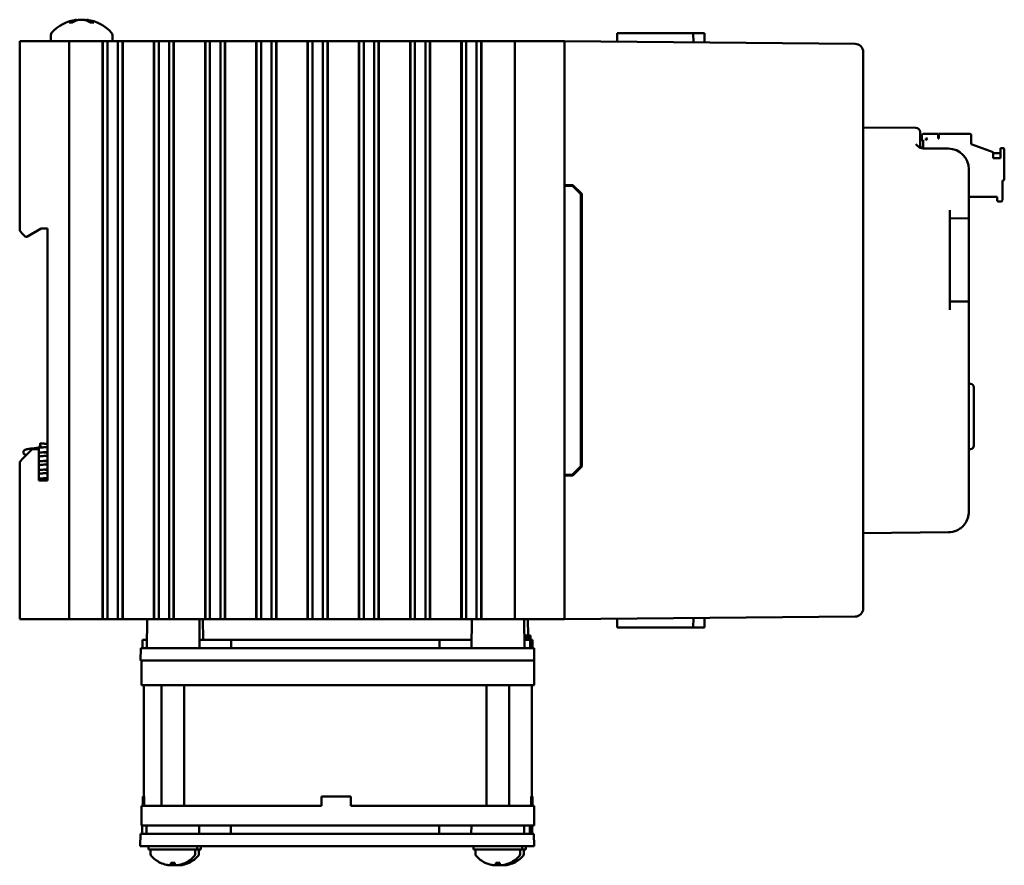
# Model space of a CAD drawing. Header units: inches. Extents: x 1.3 to 23.8, y 0.4 to 18.6.
# Tile 5 of 17: x 1.3 to 7.3, y 6.8 to 12. Entities that reach past the tile are written whole.
import ezdxf

# ---------------------------------------------------------------- set-up
doc = ezdxf.new("R2010")
doc.units = ezdxf.units.IN
doc.header["$LTSCALE"] = 0.8
doc.header["$MEASUREMENT"] = 0
doc.layers.add('Visible (ANSI)', color=7, linetype='Continuous', lineweight=50)

msp = doc.modelspace()

# ---------------------------------------------------------------- linework, layer by layer
at = {"layer": 'Visible (ANSI)'}
for p, q in [((1.6127, 11.952), (1.5946, 11.952)), ((1.637, 11.9681), (1.6374, 11.9632)), ((1.7006, 11.9681), (1.7001, 11.9625)), ((1.7408, 11.952), (1.7219, 11.952)), ((1.4823, 11.8752), (1.4823, 11.8372)), ((1.8553, 11.8752), (1.8553, 11.8372)), ((4.9146, 11.8872), (4.9142, 11.8344)), ((4.9146, 11.8872), (5.0141, 11.8872)), ((5.1629, 11.8872), (5.0141, 11.8872)), ((5.1629, 11.8872), (5.3749, 11.8872)), ((5.3749, 11.8872), (5.4431, 11.8872)), ((5.3749, 11.8872), (5.3754, 11.8303)), ((5.4431, 11.8872), (5.4436, 11.8297)), ((1.2938, 11.8372), (1.3138, 11.8372)), ((1.2938, 11.8372), (1.2938, 10.6882)), ((1.5738, 11.8372), (1.3138, 11.8372)), ((1.5738, 11.8372), (1.5938, 11.8372)), ((1.5938, 8.3372), (1.5938, 11.8372)), ((1.6138, 11.8372), (1.5938, 11.8372)), ((1.6138, 11.8372), (1.7915, 11.8372)), ((1.7956, 11.8372), (1.7915, 11.8372)), ((1.7968, 11.8372), (1.7956, 11.8372)), ((1.7956, 8.3372), (1.7956, 11.8372)), ((1.7979, 11.8372), (1.7968, 11.8372)), ((1.7968, 8.3372), (1.7968, 11.8372)), ((1.8132, 11.8372), (1.7979, 11.8372)), ((1.7979, 8.3372), (1.7979, 11.8372)), ((1.8132, 11.8372), (1.8253, 11.8372)), ((1.8253, 11.8372), (1.8421, 11.8372)), ((1.8253, 11.8372), (1.8253, 8.3372)), ((1.8421, 11.8372), (1.856, 11.8372)), ((1.8576, 11.8372), (1.856, 11.8372)), ((1.8576, 11.8372), (1.8715, 11.8372)), ((1.8715, 11.8372), (1.8883, 11.8372)), ((1.8883, 11.8372), (1.9004, 11.8372)), ((1.8883, 8.3372), (1.8883, 11.8372)), ((1.9157, 11.8372), (1.9004, 11.8372)), ((1.9169, 11.8372), (1.9157, 11.8372)), ((1.9157, 8.3372), (1.9157, 11.8372)), ((1.918, 11.8372), (1.9169, 11.8372)), ((1.9169, 8.3372), (1.9169, 11.8372)), ((1.9222, 11.8372), (1.918, 11.8372)), ((1.918, 8.3372), (1.918, 11.8372)), ((1.9222, 11.8372), (2.102, 11.8372)), ((2.1062, 11.8372), (2.102, 11.8372)), ((2.1073, 11.8372), (2.1062, 11.8372)), ((2.1062, 8.3372), (2.1062, 11.8372)), ((2.1085, 11.8372), (2.1073, 11.8372)), ((2.1073, 8.3372), (2.1073, 11.8372)), ((2.1238, 11.8372), (2.1085, 11.8372)), ((2.1085, 8.3372), (2.1085, 11.8372)), ((2.1238, 11.8372), (2.1359, 11.8372)), ((2.1359, 11.8372), (2.1527, 11.8372)), ((2.1359, 11.8372), (2.1359, 8.3372)), ((2.1527, 11.8372), (2.1666, 11.8372)), ((2.1682, 11.8372), (2.1666, 11.8372)), ((2.1682, 11.8372), (2.1821, 11.8372)), ((2.1821, 11.8372), (2.1989, 11.8372)), ((2.1989, 11.8372), (2.211, 11.8372)), ((2.1989, 8.3372), (2.1989, 11.8372)), ((2.2263, 11.8372), (2.211, 11.8372)), ((2.2274, 11.8372), (2.2263, 11.8372)), ((2.2263, 8.3372), (2.2263, 11.8372)), ((2.2286, 11.8372), (2.2274, 11.8372)), ((2.2274, 8.3372), (2.2274, 11.8372)), ((2.2327, 11.8372), (2.2286, 11.8372)), ((2.2286, 8.3372), (2.2286, 11.8372)), ((2.2327, 11.8372), (2.4126, 11.8372)), ((2.4167, 11.8372), (2.4126, 11.8372)), ((2.4179, 11.8372), (2.4167, 11.8372)), ((2.4167, 8.3372), (2.4167, 11.8372)), ((2.4191, 11.8372), (2.4179, 11.8372)), ((2.4179, 8.3372), (2.4179, 11.8372)), ((2.4343, 11.8372), (2.4191, 11.8372)), ((2.4191, 8.3372), (2.4191, 11.8372)), ((2.4343, 11.8372), (2.4464, 11.8372)), ((2.4464, 11.8372), (2.4633, 11.8372)), ((2.4464, 11.8372), (2.4464, 8.3372)), ((2.4633, 11.8372), (2.4771, 11.8372)), ((2.4787, 11.8372), (2.4771, 11.8372)), ((2.4787, 11.8372), (2.4926, 11.8372)), ((2.4926, 11.8372), (2.5095, 11.8372)), ((2.5095, 11.8372), (2.5215, 11.8372)), ((2.5095, 8.3372), (2.5095, 11.8372)), ((2.5368, 11.8372), (2.5215, 11.8372)), ((2.538, 11.8372), (2.5368, 11.8372)), ((2.5368, 8.3372), (2.5368, 11.8372)), ((2.5391, 11.8372), (2.538, 11.8372)), ((2.538, 8.3372), (2.538, 11.8372)), ((2.5433, 11.8372), (2.5391, 11.8372)), ((2.5391, 8.3372), (2.5391, 11.8372)), ((2.5433, 11.8372), (2.7231, 11.8372)), ((2.7273, 11.8372), (2.7231, 11.8372)), ((2.7285, 11.8372), (2.7273, 11.8372)), ((2.7273, 8.3372), (2.7273, 11.8372)), ((2.7296, 11.8372), (2.7285, 11.8372)), ((2.7285, 8.3372), (2.7285, 11.8372)), ((2.7449, 11.8372), (2.7296, 11.8372)), ((2.7296, 8.3372), (2.7296, 11.8372)), ((2.7449, 11.8372), (2.757, 11.8372)), ((2.757, 11.8372), (2.7738, 11.8372)), ((2.757, 11.8372), (2.757, 8.3372)), ((2.7738, 11.8372), (2.7877, 11.8372)), ((2.7893, 11.8372), (2.7877, 11.8372)), ((2.7893, 11.8372), (2.8032, 11.8372)), ((2.8032, 11.8372), (2.82, 11.8372)), ((2.82, 11.8372), (2.8321, 11.8372)), ((2.82, 8.3372), (2.82, 11.8372)), ((2.8474, 11.8372), (2.8321, 11.8372)), ((2.8485, 11.8372), (2.8474, 11.8372)), ((2.8474, 8.3372), (2.8474, 11.8372)), ((2.8497, 11.8372), (2.8485, 11.8372)), ((2.8485, 8.3372), (2.8485, 11.8372)), ((2.8538, 11.8372), (2.8497, 11.8372)), ((2.8497, 8.3372), (2.8497, 11.8372)), ((2.8538, 11.8372), (3.0337, 11.8372)), ((3.0379, 11.8372), (3.0337, 11.8372)), ((3.039, 11.8372), (3.0379, 11.8372)), ((3.0379, 8.3372), (3.0379, 11.8372)), ((3.0402, 11.8372), (3.039, 11.8372)), ((3.039, 8.3372), (3.039, 11.8372)), ((3.0555, 11.8372), (3.0402, 11.8372)), ((3.0402, 8.3372), (3.0402, 11.8372)), ((3.0555, 11.8372), (3.0675, 11.8372)), ((3.0675, 11.8372), (3.0844, 11.8372)), ((3.0675, 11.8372), (3.0675, 8.3372)), ((3.0844, 11.8372), (3.0982, 11.8372)), ((3.0999, 11.8372), (3.0982, 11.8372)), ((3.0999, 11.8372), (3.1137, 11.8372)), ((3.1137, 11.8372), (3.1306, 11.8372)), ((3.1306, 11.8372), (3.1426, 11.8372)), ((3.1306, 8.3372), (3.1306, 11.8372)), ((3.1579, 11.8372), (3.1426, 11.8372)), ((3.1591, 11.8372), (3.1579, 11.8372)), ((3.1579, 8.3372), (3.1579, 11.8372)), ((3.1602, 11.8372), (3.1591, 11.8372)), ((3.1591, 8.3372), (3.1591, 11.8372)), ((3.1644, 11.8372), (3.1602, 11.8372)), ((3.1602, 8.3372), (3.1602, 11.8372)), ((3.1644, 11.8372), (3.3443, 11.8372)), ((3.3484, 11.8372), (3.3443, 11.8372)), ((3.3496, 11.8372), (3.3484, 11.8372)), ((3.3484, 8.3372), (3.3484, 11.8372)), ((3.3507, 11.8372), (3.3496, 11.8372)), ((3.3496, 8.3372), (3.3496, 11.8372)), ((3.366, 11.8372), (3.3507, 11.8372)), ((3.3507, 8.3372), (3.3507, 11.8372)), ((3.366, 11.8372), (3.3781, 11.8372)), ((3.3781, 11.8372), (3.3949, 11.8372)), ((3.3781, 11.8372), (3.3781, 8.3372)), ((3.3949, 11.8372), (3.4088, 11.8372)), ((3.4104, 11.8372), (3.4088, 11.8372)), ((3.4104, 11.8372), (3.4243, 11.8372)), ((3.4243, 11.8372), (3.4411, 11.8372)), ((3.4411, 11.8372), (3.4532, 11.8372)), ((3.4411, 8.3372), (3.4411, 11.8372)), ((3.4685, 11.8372), (3.4532, 11.8372)), ((3.4696, 11.8372), (3.4685, 11.8372)), ((3.4685, 8.3372), (3.4685, 11.8372)), ((3.4708, 11.8372), (3.4696, 11.8372)), ((3.4696, 8.3372), (3.4696, 11.8372)), ((3.4749, 11.8372), (3.4708, 11.8372)), ((3.4708, 8.3372), (3.4708, 11.8372)), ((3.4749, 11.8372), (3.6548, 11.8372)), ((3.659, 11.8372), (3.6548, 11.8372)), ((3.6601, 11.8372), (3.659, 11.8372)), ((3.659, 8.3372), (3.659, 11.8372)), ((3.6613, 11.8372), (3.6601, 11.8372)), ((3.6601, 8.3372), (3.6601, 11.8372)), ((3.6766, 11.8372), (3.6613, 11.8372)), ((3.6613, 8.3372), (3.6613, 11.8372)), ((3.6766, 11.8372), (3.6886, 11.8372)), ((3.6886, 11.8372), (3.7055, 11.8372)), ((3.6886, 11.8372), (3.6886, 8.3372)), ((3.7055, 11.8372), (3.7193, 11.8372)), ((3.721, 11.8372), (3.7193, 11.8372)), ((3.721, 11.8372), (3.7348, 11.8372)), ((3.7348, 11.8372), (3.7517, 11.8372)), ((3.7517, 11.8372), (3.7637, 11.8372)), ((3.7517, 8.3372), (3.7517, 11.8372)), ((3.779, 11.8372), (3.7637, 11.8372)), ((3.7802, 11.8372), (3.779, 11.8372)), ((3.779, 8.3372), (3.779, 11.8372)), ((3.7813, 11.8372), (3.7802, 11.8372)), ((3.7802, 8.3372), (3.7802, 11.8372)), ((3.7855, 11.8372), (3.7813, 11.8372)), ((3.7813, 8.3372), (3.7813, 11.8372)), ((3.7855, 11.8372), (3.9654, 11.8372)), ((3.9695, 11.8372), (3.9654, 11.8372)), ((3.9707, 11.8372), (3.9695, 11.8372)), ((3.9695, 8.3372), (3.9695, 11.8372)), ((3.9718, 11.8372), (3.9707, 11.8372)), ((3.9707, 8.3372), (3.9707, 11.8372)), ((3.9871, 11.8372), (3.9718, 11.8372)), ((3.9718, 8.3372), (3.9718, 11.8372)), ((3.9871, 11.8372), (3.9992, 11.8372)), ((3.9992, 11.8372), (4.016, 11.8372)), ((3.9992, 11.8372), (3.9992, 8.3372)), ((4.016, 11.8372), (4.0299, 11.8372)), ((4.0315, 11.8372), (4.0299, 11.8372)), ((4.0315, 11.8372), (4.0454, 11.8372)), ((4.0454, 11.8372), (4.0622, 11.8372)), ((4.0622, 8.3372), (4.0622, 11.8372)), ((4.0622, 11.8372), (4.0743, 11.8372)), ((4.0896, 11.8372), (4.0743, 11.8372)), ((4.0907, 11.8372), (4.0896, 11.8372)), ((4.0896, 8.3372), (4.0896, 11.8372)), ((4.0919, 11.8372), (4.0907, 11.8372)), ((4.0907, 8.3372), (4.0907, 11.8372)), ((4.0961, 11.8372), (4.0919, 11.8372)), ((4.0919, 8.3372), (4.0919, 11.8372)), ((4.0961, 11.8372), (4.2188, 11.8372)), ((4.2938, 11.8372), (4.2188, 11.8372)), ((4.2938, 11.8372), (4.3138, 11.8372)), ((4.2938, 11.8372), (4.2938, 8.3372)), ((4.5738, 11.8372), (4.3138, 11.8372)), ((4.5738, 11.8372), (4.5938, 11.8372)), ((6.3552, 11.8218), (4.5938, 11.8372)), ((4.5938, 8.3372), (4.5938, 11.8372)), ((6.4048, 11.7718), (6.4048, 11.7714)), ((6.4048, 8.403), (6.4048, 11.7714)), ((6.724, 11.3129), (6.4048, 11.3157)), ((6.7488, 11.2879), (6.7488, 11.2629)), ((6.858, 11.2769), (6.7714, 11.2769)), ((6.858, 11.2493), (6.858, 11.2769)), ((7.0509, 11.2769), (6.862, 11.2769)), ((6.862, 11.2769), (6.862, 11.2493)), ((6.7488, 11.2135), (6.7488, 11.2629)), ((6.7488, 11.2375), (6.7675, 11.2375)), ((6.7596, 11.2651), (6.7596, 11.2375)), ((6.7675, 11.1893), (6.7675, 11.2375)), ((6.7832, 11.2493), (6.795, 11.2493)), ((6.7832, 11.2375), (6.795, 11.2493)), ((6.7832, 11.2375), (6.7832, 11.2493)), ((6.862, 11.2493), (6.858, 11.2493)), ((7.0588, 11.2139), (7.0588, 11.269)), ((6.9209, 11.1872), (6.7671, 11.1886)), ((7.0588, 11.2139), (7.1927, 11.1652)), ((7.1927, 11.1288), (7.1927, 11.1652)), ((7.236, 11.1588), (7.1927, 11.1588)), ((7.2517, 11.1903), (7.236, 11.1903)), ((7.236, 11.1903), (7.236, 11.1288)), ((7.2596, 11.0013), (7.2596, 11.1824)), ((7.236, 11.1288), (7.1927, 11.1288)), ((7.0448, 10.8152), (7.0448, 11.0622)), ((7.2478, 10.8753), (7.2478, 10.9934)), ((7.2478, 10.9934), (7.2517, 10.9934)), ((4.5938, 10.9672), (4.6459, 10.9667)), ((4.5938, 10.9622), (4.6438, 10.9617)), ((4.6438, 10.9617), (4.6938, 10.9113)), ((4.6459, 10.9667), (4.6988, 10.9133)), ((4.6938, 9.263), (4.6938, 10.9113)), ((4.6988, 10.9133), (4.6988, 9.261)), ((7.0448, 10.895), (7.2163, 10.895)), ((7.2163, 10.895), (7.2163, 10.8753)), ((7.2242, 10.8674), (7.2399, 10.8674)), ((6.9288, 10.2112), (6.9288, 10.8142)), ((7.0448, 10.8152), (7.0448, 10.7652)), ((6.9288, 10.7642), (7.0448, 10.7652)), ((7.0448, 10.7152), (7.0448, 10.7652)), ((1.3138, 10.6682), (1.2938, 10.6882)), ((1.3372, 10.6532), (1.4238, 10.7032)), ((1.4238, 10.7032), (1.4618, 10.7032)), ((1.4618, 10.7032), (1.4618, 9.1762)), ((7.0448, 10.7152), (7.0448, 10.3102)), ((1.3138, 10.6682), (1.3288, 10.6532)), ((1.3288, 10.6532), (1.3372, 10.6532)), ((7.0448, 10.2602), (7.0448, 10.3102)), ((7.0448, 10.2602), (6.9288, 10.2612)), ((7.0448, 10.2602), (7.0448, 10.2102)), ((7.0448, 8.9882), (7.0448, 10.2102)), ((7.0555, 9.7627), (7.0448, 9.7631)), ((7.0748, 9.7427), (7.0748, 9.3876)), ((1.4138, 9.3872), (1.4238, 9.3872)), ((1.4138, 9.3872), (1.4138, 9.3772)), ((1.4138, 9.3772), (1.4238, 9.3772)), ((1.4188, 9.3872), (1.4188, 9.4022)), ((1.4188, 9.3759), (1.4188, 9.3772)), ((1.4238, 9.3872), (1.4238, 9.3772)), ((7.0555, 9.3676), (7.0448, 9.3672)), ((1.2938, 9.2902), (1.3138, 9.3102)), ((1.3698, 9.3662), (1.3138, 9.3102)), ((1.4098, 9.3662), (1.3698, 9.3662)), ((1.4098, 9.1762), (1.4098, 9.3662)), ((1.2938, 9.2902), (1.2938, 8.3372)), ((4.6938, 9.263), (4.6438, 9.2126)), ((4.6988, 9.261), (4.6459, 9.2076)), ((4.5938, 9.2122), (4.6438, 9.2126)), ((4.6459, 9.2076), (4.5938, 9.2072)), ((1.4618, 9.1762), (1.4098, 9.1762)), ((6.4048, 8.8587), (6.9209, 8.8632)), ((4.5938, 8.3372), (6.3552, 8.3525)), ((6.4048, 8.403), (6.4048, 8.4025)), ((1.3138, 8.3372), (1.2938, 8.3372)), ((1.5738, 8.3372), (1.3138, 8.3372)), ((1.5938, 8.3372), (1.5738, 8.3372)), ((1.5938, 8.3372), (1.6138, 8.3372)), ((1.7915, 8.3372), (1.6138, 8.3372)), ((1.7915, 8.3372), (1.7956, 8.3372)), ((1.7968, 8.3372), (1.7956, 8.3372)), ((1.7979, 8.3372), (1.7968, 8.3372)), ((1.8132, 8.3372), (1.7979, 8.3372)), ((1.8253, 8.3372), (1.8132, 8.3372)), ((1.8421, 8.3372), (1.8253, 8.3372)), ((1.856, 8.3372), (1.8421, 8.3372)), ((1.856, 8.3372), (1.8576, 8.3372)), ((1.8715, 8.3372), (1.8576, 8.3372)), ((1.8883, 8.3372), (1.8715, 8.3372)), ((1.9004, 8.3372), (1.8883, 8.3372)), ((1.9157, 8.3372), (1.9004, 8.3372)), ((1.9169, 8.3372), (1.9157, 8.3372)), ((1.918, 8.3372), (1.9169, 8.3372)), ((1.918, 8.3372), (1.9222, 8.3372)), ((2.102, 8.3372), (1.9222, 8.3372)), ((2.0653, 8.3372), (2.0638, 8.1622)), ((2.102, 8.3372), (2.1062, 8.3372)), ((2.1073, 8.3372), (2.1062, 8.3372)), ((2.1085, 8.3372), (2.1073, 8.3372)), ((2.1238, 8.3372), (2.1085, 8.3372)), ((2.1359, 8.3372), (2.1238, 8.3372)), ((2.1527, 8.3372), (2.1359, 8.3372)), ((2.1666, 8.3372), (2.1527, 8.3372)), ((2.1666, 8.3372), (2.1682, 8.3372)), ((2.1821, 8.3372), (2.1682, 8.3372)), ((2.1989, 8.3372), (2.1821, 8.3372)), ((2.211, 8.3372), (2.1989, 8.3372)), ((2.2263, 8.3372), (2.211, 8.3372)), ((2.2274, 8.3372), (2.2263, 8.3372)), ((2.2286, 8.3372), (2.2274, 8.3372)), ((2.2286, 8.3372), (2.2327, 8.3372)), ((2.4126, 8.3372), (2.2327, 8.3372)), ((2.3825, 8.3372), (2.3841, 8.1622)), ((2.4044, 8.3372), (2.4055, 8.2122)), ((2.4126, 8.3372), (2.4167, 8.3372)), ((2.4179, 8.3372), (2.4167, 8.3372)), ((2.4191, 8.3372), (2.4179, 8.3372)), ((2.4343, 8.3372), (2.4191, 8.3372)), ((2.4464, 8.3372), (2.4343, 8.3372)), ((2.4633, 8.3372), (2.4464, 8.3372)), ((2.4771, 8.3372), (2.4633, 8.3372)), ((2.4771, 8.3372), (2.4787, 8.3372)), ((2.4926, 8.3372), (2.4787, 8.3372)), ((2.5095, 8.3372), (2.4926, 8.3372)), ((2.5215, 8.3372), (2.5095, 8.3372)), ((2.5368, 8.3372), (2.5215, 8.3372)), ((2.538, 8.3372), (2.5368, 8.3372)), ((2.5391, 8.3372), (2.538, 8.3372)), ((2.5391, 8.3372), (2.5433, 8.3372)), ((2.7231, 8.3372), (2.5433, 8.3372)), ((2.7231, 8.3372), (2.7273, 8.3372)), ((2.7285, 8.3372), (2.7273, 8.3372)), ((2.7296, 8.3372), (2.7285, 8.3372)), ((2.7449, 8.3372), (2.7296, 8.3372)), ((2.757, 8.3372), (2.7449, 8.3372)), ((2.7738, 8.3372), (2.757, 8.3372)), ((2.7877, 8.3372), (2.7738, 8.3372)), ((2.7877, 8.3372), (2.7893, 8.3372)), ((2.8032, 8.3372), (2.7893, 8.3372)), ((2.82, 8.3372), (2.8032, 8.3372)), ((2.8321, 8.3372), (2.82, 8.3372)), ((2.8474, 8.3372), (2.8321, 8.3372)), ((2.8485, 8.3372), (2.8474, 8.3372)), ((2.8497, 8.3372), (2.8485, 8.3372)), ((2.8497, 8.3372), (2.8538, 8.3372)), ((3.0337, 8.3372), (2.8538, 8.3372)), ((3.0337, 8.3372), (3.0379, 8.3372)), ((3.039, 8.3372), (3.0379, 8.3372)), ((3.0402, 8.3372), (3.039, 8.3372)), ((3.0555, 8.3372), (3.0402, 8.3372)), ((3.0675, 8.3372), (3.0555, 8.3372)), ((3.0844, 8.3372), (3.0675, 8.3372)), ((3.0982, 8.3372), (3.0844, 8.3372)), ((3.0982, 8.3372), (3.0999, 8.3372)), ((3.1137, 8.3372), (3.0999, 8.3372)), ((3.1306, 8.3372), (3.1137, 8.3372)), ((3.1426, 8.3372), (3.1306, 8.3372)), ((3.1579, 8.3372), (3.1426, 8.3372)), ((3.1591, 8.3372), (3.1579, 8.3372)), ((3.1602, 8.3372), (3.1591, 8.3372)), ((3.1602, 8.3372), (3.1644, 8.3372)), ((3.3443, 8.3372), (3.1644, 8.3372)), ((3.3443, 8.3372), (3.3484, 8.3372)), ((3.3496, 8.3372), (3.3484, 8.3372)), ((3.3507, 8.3372), (3.3496, 8.3372)), ((3.366, 8.3372), (3.3507, 8.3372)), ((3.3781, 8.3372), (3.366, 8.3372)), ((3.3949, 8.3372), (3.3781, 8.3372)), ((3.4088, 8.3372), (3.3949, 8.3372)), ((3.4088, 8.3372), (3.4104, 8.3372)), ((3.4243, 8.3372), (3.4104, 8.3372)), ((3.4411, 8.3372), (3.4243, 8.3372)), ((3.4532, 8.3372), (3.4411, 8.3372)), ((3.4685, 8.3372), (3.4532, 8.3372)), ((3.4696, 8.3372), (3.4685, 8.3372)), ((3.4708, 8.3372), (3.4696, 8.3372)), ((3.4708, 8.3372), (3.4749, 8.3372)), ((3.6548, 8.3372), (3.4749, 8.3372)), ((3.6548, 8.3372), (3.659, 8.3372)), ((3.6601, 8.3372), (3.659, 8.3372)), ((3.6613, 8.3372), (3.6601, 8.3372)), ((3.6766, 8.3372), (3.6613, 8.3372)), ((3.6886, 8.3372), (3.6766, 8.3372)), ((3.7055, 8.3372), (3.6886, 8.3372)), ((3.7193, 8.3372), (3.7055, 8.3372)), ((3.7193, 8.3372), (3.721, 8.3372)), ((3.7348, 8.3372), (3.721, 8.3372)), ((3.7517, 8.3372), (3.7348, 8.3372)), ((3.7637, 8.3372), (3.7517, 8.3372)), ((3.779, 8.3372), (3.7637, 8.3372)), ((3.7802, 8.3372), (3.779, 8.3372)), ((3.7813, 8.3372), (3.7802, 8.3372)), ((3.7813, 8.3372), (3.7855, 8.3372)), ((3.9654, 8.3372), (3.7855, 8.3372)), ((3.9654, 8.3372), (3.9695, 8.3372)), ((3.9707, 8.3372), (3.9695, 8.3372)), ((3.9718, 8.3372), (3.9707, 8.3372)), ((3.9871, 8.3372), (3.9718, 8.3372)), ((3.9992, 8.3372), (3.9871, 8.3372)), ((4.016, 8.3372), (3.9992, 8.3372)), ((4.0299, 8.3372), (4.016, 8.3372)), ((4.0299, 8.3372), (4.0315, 8.3372)), ((4.0454, 8.3372), (4.0315, 8.3372)), ((4.0337, 8.3372), (4.0321, 8.1622)), ((4.0622, 8.3372), (4.0454, 8.3372)), ((4.0743, 8.3372), (4.0622, 8.3372)), ((4.0896, 8.3372), (4.0743, 8.3372)), ((4.0907, 8.3372), (4.0896, 8.3372)), ((4.0919, 8.3372), (4.0907, 8.3372)), ((4.0919, 8.3372), (4.0961, 8.3372)), ((4.1671, 8.3372), (4.0961, 8.3372)), ((4.1671, 8.3372), (4.2175, 8.3372)), ((4.2188, 8.3372), (4.2175, 8.3372)), ((4.2188, 8.3372), (4.2938, 8.3372)), ((4.3138, 8.3372), (4.2938, 8.3372)), ((4.5738, 8.3372), (4.3138, 8.3372)), ((4.3509, 8.3372), (4.3524, 8.1622)), ((4.3728, 8.3372), (4.3737, 8.2372)), ((4.5938, 8.3372), (4.5738, 8.3372)), ((4.9146, 8.2872), (4.9142, 8.3399)), ((5.3749, 8.2872), (5.3754, 8.344)), ((5.4431, 8.2872), (5.4436, 8.3446)), ((4.3544, 8.2372), (4.3518, 8.2372)), ((4.3628, 8.2372), (4.3544, 8.2372)), ((4.3544, 8.2122), (4.3544, 8.2372)), ((4.3627, 8.2122), (4.3628, 8.2372)), ((4.374, 8.2372), (4.3628, 8.2372)), ((4.3848, 8.2372), (4.374, 8.2372)), ((4.3741, 8.2122), (4.374, 8.2372)), ((4.3851, 8.2372), (4.3848, 8.2372)), ((4.385, 8.2122), (4.3848, 8.2372)), ((4.3853, 8.2372), (4.3851, 8.2372)), ((4.3853, 8.2122), (4.3851, 8.2372)), ((4.3858, 8.2372), (4.3853, 8.2372)), ((4.3856, 8.2122), (4.3853, 8.2372)), ((4.386, 8.2122), (4.3858, 8.2372)), ((4.386, 8.2372), (4.3858, 8.2372)), ((4.3865, 8.2372), (4.386, 8.2372)), ((4.3862, 8.2122), (4.386, 8.2372)), ((4.3868, 8.2372), (4.3865, 8.2372)), ((4.3867, 8.2122), (4.3865, 8.2372)), ((4.387, 8.2122), (4.3868, 8.2372)), ((4.3868, 8.2372), (4.3868, 8.2372)), ((4.387, 8.2122), (4.3868, 8.2372)), ((4.3872, 8.2372), (4.3868, 8.2372)), ((4.3873, 8.2372), (4.3872, 8.2372)), ((4.3874, 8.2122), (4.3872, 8.2372)), ((4.3876, 8.2122), (4.3873, 8.2372)), ((4.3877, 8.2372), (4.3873, 8.2372)), ((4.3879, 8.2372), (4.3877, 8.2372)), ((4.388, 8.2122), (4.3877, 8.2372)), ((4.3881, 8.2122), (4.3879, 8.2372)), ((4.3883, 8.2372), (4.3879, 8.2372)), ((4.3885, 8.2372), (4.3883, 8.2372)), ((4.3885, 8.2122), (4.3883, 8.2372)), ((4.3887, 8.2122), (4.3885, 8.2372)), ((4.9146, 8.2872), (5.0141, 8.2872)), ((5.1629, 8.2872), (5.0141, 8.2872)), ((5.1629, 8.2872), (5.3749, 8.2872)), ((5.3749, 8.2872), (5.4431, 8.2872)), ((2.0371, 8.1622), (2.0375, 8.2122)), ((2.0642, 8.2122), (2.0375, 8.2122)), ((2.5751, 8.2122), (2.3836, 8.2122)), ((2.575, 8.1622), (2.5751, 8.2122)), ((3.8368, 8.2122), (2.5751, 8.2122)), ((4.0326, 8.2122), (3.8368, 8.2122)), ((3.837, 8.1622), (3.8368, 8.2122)), ((4.3865, 8.2122), (4.352, 8.2122)), ((4.4006, 8.2122), (4.3865, 8.2122)), ((4.387, 8.1622), (4.3865, 8.2122)), ((4.401, 8.1622), (4.4006, 8.2122)), ((2.0263, 8.0872), (2.0269, 8.1622)), ((2.0269, 8.1622), (2.1505, 8.1622)), ((2.1505, 8.1622), (4.2613, 8.1622)), ((4.2613, 8.1622), (4.3877, 8.1622)), ((4.3877, 8.1622), (4.4112, 8.1622)), ((4.4112, 8.1622), (4.4112, 8.1622)), ((4.4118, 8.0872), (4.4112, 8.1622)), ((2.0326, 8.0872), (2.0263, 8.0872)), ((2.0322, 7.9372), (2.0322, 8.0872)), ((2.0326, 8.0872), (2.1313, 8.0872)), ((4.0686, 8.0872), (2.1313, 8.0872)), ((4.0686, 8.0872), (4.262, 8.0872)), ((4.274, 8.0872), (4.262, 8.0872)), ((4.2913, 8.0872), (4.274, 8.0872)), ((4.2913, 8.0872), (4.3921, 8.0872)), ((4.4038, 8.0872), (4.3921, 8.0872)), ((4.4038, 8.0872), (4.4118, 8.0872)), ((4.41, 7.9372), (4.41, 8.0872)), ((4.4118, 8.0872), (4.4118, 8.0872)), ((2.1313, 7.9372), (2.0322, 7.9372)), ((2.0461, 7.2632), (2.0461, 7.9372)), ((2.1313, 7.9372), (4.2913, 7.9372)), ((2.1529, 7.2072), (2.1529, 7.9372)), ((2.2909, 7.2072), (2.2909, 7.9372)), ((4.1213, 7.2072), (4.1213, 7.9372)), ((4.2593, 7.2072), (4.2593, 7.9372)), ((4.3921, 7.9372), (4.2913, 7.9372)), ((4.3921, 7.9372), (4.41, 7.9372)), ((4.3961, 7.2632), (4.3961, 7.9372)), ((4.41, 7.9372), (4.41, 7.9372)), ((2.0487, 7.2632), (2.0404, 7.2632)), ((2.0404, 7.2072), (2.0404, 7.2632)), ((2.0487, 7.2632), (2.0487, 7.2072)), ((3.1233, 7.2072), (3.1233, 7.2632)), ((3.2993, 7.2632), (3.1233, 7.2632)), ((3.2994, 7.2632), (3.2993, 7.2632)), ((3.2993, 7.2072), (3.2993, 7.2632)), ((3.2994, 7.2632), (3.2994, 7.2072)), ((4.4003, 7.2632), (4.392, 7.2632)), ((4.392, 7.2072), (4.392, 7.2632)), ((4.4003, 7.2072), (4.4003, 7.2632)), ((4.4018, 7.2632), (4.4003, 7.2632)), ((4.4018, 7.2072), (4.4018, 7.2632)), ((2.0322, 7.0872), (2.0322, 7.2072)), ((2.0322, 7.2072), (2.1313, 7.2072)), ((3.1233, 7.2072), (2.1313, 7.2072)), ((4.2913, 7.2072), (3.2993, 7.2072)), ((4.2913, 7.2072), (4.3921, 7.2072)), ((4.4003, 7.2072), (4.3921, 7.2072)), ((4.41, 7.2072), (4.4018, 7.2072)), ((4.41, 7.0872), (4.41, 7.2072)), ((4.41, 7.2072), (4.41, 7.2072)), ((2.1313, 7.0872), (2.0322, 7.0872)), ((2.0352, 7.0372), (2.0356, 7.0872)), ((2.0622, 7.0872), (2.0618, 7.0372)), ((4.2913, 7.0872), (2.1313, 7.0872)), ((2.3816, 7.0872), (2.3821, 7.0372)), ((2.5729, 7.0372), (2.5731, 7.0872)), ((3.835, 7.0372), (3.8348, 7.0872)), ((4.0306, 7.0872), (4.0301, 7.0372)), ((4.3921, 7.0872), (4.2913, 7.0872)), ((4.35, 7.0872), (4.3504, 7.0372)), ((4.385, 7.0372), (4.3846, 7.0872)), ((4.41, 7.0872), (4.3921, 7.0872)), ((4.3994, 7.0372), (4.3989, 7.0872)), ((4.41, 7.0872), (4.41, 7.0872)), ((2.0242, 6.9622), (2.0249, 7.0372)), ((2.0249, 7.0372), (2.1485, 7.0372)), ((2.1485, 7.0372), (4.2593, 7.0372)), ((4.2593, 7.0372), (4.3857, 7.0372)), ((4.3857, 7.0372), (4.4096, 7.0372)), ((4.4096, 7.0372), (4.4096, 7.0372)), ((4.4103, 6.9622), (4.4096, 7.0372)), ((2.1478, 6.9622), (2.0242, 6.9622)), ((2.0744, 6.9622), (2.0744, 6.9412)), ((2.3694, 6.9412), (2.0744, 6.9412)), ((2.0869, 6.9131), (2.0869, 6.9412)), ((2.1478, 6.9622), (4.2599, 6.9622)), ((2.3569, 6.9131), (2.3569, 6.9412)), ((2.3694, 6.9622), (2.3694, 6.9412)), ((2.3918, 6.9412), (2.3694, 6.9412)), ((2.3793, 6.9131), (2.3793, 6.9412)), ((2.3918, 6.9622), (2.3918, 6.9412)), ((4.0428, 6.9622), (4.0428, 6.9412)), ((4.3378, 6.9412), (4.0428, 6.9412)), ((4.0553, 6.9131), (4.0553, 6.9412)), ((4.3863, 6.9622), (4.2599, 6.9622)), ((4.3253, 6.9131), (4.3253, 6.9412)), ((4.3378, 6.9622), (4.3378, 6.9412)), ((4.3601, 6.9412), (4.3378, 6.9412)), ((4.3476, 6.9131), (4.3476, 6.9412)), ((4.3601, 6.9622), (4.3601, 6.9412)), ((4.3863, 6.9622), (4.4103, 6.9622)), ((4.4103, 6.9622), (4.4103, 6.9622)), ((2.2097, 6.8613), (2.2341, 6.8613)), ((2.2109, 6.8483), (2.212, 6.8613)), ((2.2329, 6.8483), (2.2318, 6.8613)), ((4.1781, 6.8613), (4.2025, 6.8613)), ((4.1793, 6.8483), (4.1804, 6.8613)), ((4.2013, 6.8483), (4.2002, 6.8613))]:
    msp.add_line(p, q, dxfattribs=at)
for centre, radius, start, end in [((1.6688, 11.7277), 0.2424, 97.54366, 138.45912), ((1.6688, 11.7277), 0.2424, 41.54088, 82.45634), ((1.5023, 11.8752), 0.02, 138.45912, 180), ((1.8353, 11.8752), 0.02, 0, 41.54088), ((6.3548, 11.7718), 0.05, 0, 89.5), ((6.7238, 11.2879), 0.025, 0, 89.5), ((6.7714, 11.2651), 0.0118, 90, 180), ((7.0509, 11.269), 0.00787, 360, 90), ((6.7738, 11.2135), 0.025, 180, 269.5), ((6.9198, 11.0622), 0.125, 0, 89.5), ((7.2517, 11.1824), 0.00787, 360, 90), ((7.2517, 11.0013), 0.00787, 270, 360), ((7.2242, 10.8753), 0.00787, 180, 270), ((7.2399, 10.8753), 0.00787, 270, 360), ((7.0548, 9.7427), 0.02, 0, 88), ((7.0548, 9.3876), 0.02, 272, 0), ((6.9198, 8.9882), 0.125, 323.62792, 0), ((6.3548, 8.4025), 0.05, 270.5, 0), ((2.1019, 6.9131), 0.015, 180, 221.61161), ((2.2219, 7.0197), 0.1755, 221.61161, 244.02624), ((2.1475, 6.8669), 0.0056, 244.02624, 266.96876), ((2.2963, 6.8669), 0.0056, 273.03124, 295.97376), ((2.2219, 7.0197), 0.1755, 295.97376, 318.38839), ((2.3187, 6.8669), 0.0056, 273.03124, 295.97376), ((2.2443, 7.0197), 0.1755, 295.97376, 318.38839), ((2.3419, 6.9131), 0.015, 318.38839, 0), ((2.3643, 6.9131), 0.015, 318.38839, 0), ((4.0703, 6.9131), 0.015, 180, 221.61161), ((4.1903, 7.0197), 0.1755, 221.61161, 244.02624), ((4.1159, 6.8669), 0.0056, 244.02624, 266.96876), ((4.2647, 6.8669), 0.0056, 273.03124, 295.97376), ((4.1903, 7.0197), 0.1755, 295.97376, 318.38839), ((4.2871, 6.8669), 0.0056, 273.03124, 295.97376), ((4.2126, 7.0197), 0.1755, 295.97376, 318.38839), ((4.3103, 6.9131), 0.015, 318.38839, 0), ((4.3326, 6.9131), 0.015, 318.38839, 0)]:
    msp.add_arc(centre, radius, start, end, dxfattribs=at)
for centre, major_axis, ratio, start_param, end_param in [((1.6751, 11.7285), (-0.0317, 0.2402), 0.74634, 0.095241, 0.294141), ((1.6619, 11.7285), (0.0291, 0.2405), 0.689166, 0.276812, 0.475712), ((1.6759, 11.7285), (-0.0281, 0.2406), 0.659834, 5.813878, 6.012778), ((1.6757, 11.7285), (-0.0291, 0.2405), 0.689166, 5.963289, 6.006373), ((1.6621, 11.7285), (0.0304, 0.2403), 0.719342, 5.981502, 6.180402), ((2.2215, 7.0191), (-0.1419, 0.103), 0.994184, 1.750128, 1.978889), ((2.2282, 7.0191), (-0.0153, -0.1747), 0.063267, 5.837382, 6.066143), ((2.2156, 7.0191), (0.0153, -0.1747), 0.063267, 0.217042, 0.445804), ((2.2223, 7.0191), (-0.1419, -0.103), 0.994184, 1.162703, 1.391464), ((2.2447, 7.0191), (-0.1419, -0.103), 0.994184, 1.162703, 1.391464), ((4.1899, 7.0191), (-0.1419, 0.103), 0.994184, 1.750128, 1.978889), ((4.1966, 7.0191), (-0.0153, -0.1747), 0.063267, 5.837382, 6.066143), ((4.184, 7.0191), (0.0153, -0.1747), 0.063267, 0.217042, 0.445804), ((4.1907, 7.0191), (-0.1419, -0.103), 0.994184, 1.162703, 1.391464), ((4.213, 7.0191), (-0.1419, -0.103), 0.994184, 1.162703, 1.391464)]:
    msp.add_ellipse(centre, major_axis=major_axis, ratio=ratio, start_param=start_param, end_param=end_param, dxfattribs=at)
for points, knots in [([(1.5928, 11.9515), (1.5928, 11.9515), (1.5928, 11.9515), (1.5933, 11.9518), (1.594, 11.952), (1.5946, 11.952)], [0.017596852, 0.017596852, 0.017596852, 0.017596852, 0.01762601, 0.01762601, 0.023499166, 0.023499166, 0.023499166, 0.023499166]), ([(1.637, 11.9681), (1.637, 11.9681), (1.6363, 11.9679), (1.6333, 11.9672), (1.631, 11.9666), (1.6278, 11.9657), (1.6271, 11.9655), (1.6265, 11.9654)], [0.06257948, 0.06257948, 0.06257948, 0.06257948, 0.0912553, 0.0912553, 0.12159464, 0.12159464, 0.12829742, 0.12829742, 0.12829742, 0.12829742]), ([(1.6446, 11.9654), (1.6473, 11.9661), (1.6509, 11.9668), (1.6586, 11.9678), (1.6628, 11.968), (1.6708, 11.9681), (1.6751, 11.9679), (1.6829, 11.9672), (1.6866, 11.9666), (1.6901, 11.9657), (1.6907, 11.9655), (1.6913, 11.9654)], [0, 0, 0, 0, 0.030458, 0.030458, 0.060916, 0.060916, 0.0912553, 0.0912553, 0.1215946, 0.1215946, 0.1282974, 0.1282974, 0.1282974, 0.1282974]), ([(1.6929, 11.9654), (1.6902, 11.9661), (1.6867, 11.9668), (1.6789, 11.9678), (1.6747, 11.968), (1.6701, 11.9681), (1.6694, 11.9681), (1.6688, 11.9681)], [0, 0, 0, 0, 0.03045798, 0.03045798, 0.06091597, 0.06091597, 0.06575635, 0.06575635, 0.06575635, 0.06575635]), ([(1.7101, 11.9654), (1.7073, 11.9661), (1.7049, 11.9668), (1.7015, 11.9678), (1.7007, 11.968), (1.7006, 11.9681), (1.7006, 11.9681), (1.7006, 11.9681)], [0, 0, 0, 0, 0.03045798, 0.03045798, 0.06091597, 0.06091597, 0.06575635, 0.06575635, 0.06575635, 0.06575635]), ([(1.7408, 11.952), (1.7414, 11.952), (1.742, 11.9518), (1.7425, 11.9515), (1.7425, 11.9515), (1.7425, 11.9515)], [0.070224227, 0.070224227, 0.070224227, 0.070224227, 0.076097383, 0.076097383, 0.076126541, 0.076126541, 0.076126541, 0.076126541]), ([(6.724, 11.214), (6.724, 11.2139), (6.7241, 11.2139), (6.729, 11.2088), (6.734, 11.2038), (6.7435, 11.1964), (6.7483, 11.1933), (6.7587, 11.1894), (6.7631, 11.1886), (6.7671, 11.1886)], [-0.000493, -0.000493, -0.000493, -0.000493, 0, 0, 0.0531307, 0.0531307, 0.0915083, 0.0915083, 0.1243596, 0.1243596, 0.1243596, 0.1243596]), ([(1.3337, 9.3301), (1.3331, 9.3303), (1.3324, 9.3304), (1.3293, 9.3313), (1.327, 9.332), (1.3234, 9.3343), (1.3224, 9.3349), (1.3208, 9.3364), (1.32, 9.3372), (1.3182, 9.3396), (1.3172, 9.3414), (1.3161, 9.3451), (1.3159, 9.347), (1.3162, 9.3508), (1.3167, 9.3526), (1.3181, 9.3558), (1.3191, 9.3573), (1.3212, 9.3597), (1.3224, 9.3606), (1.3247, 9.3622), (1.3259, 9.3628), (1.3291, 9.3642), (1.331, 9.3647), (1.3387, 9.3668), (1.3458, 9.3679), (1.3632, 9.3703), (1.3735, 9.3714), (1.3935, 9.3735), (1.4033, 9.3744), (1.4224, 9.3763), (1.4321, 9.3772), (1.4483, 9.3788), (1.4553, 9.3795), (1.4618, 9.3802)], [10.6320954, 10.6320954, 10.6320954, 10.6320954, 10.6428793, 10.6428793, 10.6873836, 10.6873836, 10.7012288, 10.7012288, 10.7125441, 10.7125441, 10.730398, 10.730398, 10.7465417, 10.7465417, 10.762578, 10.762578, 10.7786616, 10.7786616, 10.7951257, 10.7951257, 10.8147654, 10.8147654, 10.8511836, 10.8511836, 10.946321, 10.946321, 11.0369104, 11.0369104, 11.1112429, 11.1112429, 11.1836872, 11.1836872, 11.2408347, 11.2408347, 11.2408347, 11.2408347]), ([(1.4188, 9.4022), (1.4283, 9.4012), (1.438, 9.4003), (1.4521, 9.3989), (1.457, 9.3984), (1.4618, 9.3979)], [0, 0, 0, 0, 0.0728813, 0.0728813, 0.1135685, 0.1135685, 0.1135685, 0.1135685]), ([(1.3398, 9.3361), (1.3395, 9.3361), (1.3393, 9.336), (1.3391, 9.3359), (1.3391, 9.3359), (1.3391, 9.3359)], [1.03827887, 1.03827887, 1.03827887, 1.03827887, 1.04986332, 1.04986332, 1.05567409, 1.05567409, 1.05567409, 1.05567409]), ([(1.4618, 9.3502), (1.4603, 9.35), (1.4589, 9.3498), (1.4485, 9.3488), (1.4388, 9.3478), (1.4226, 9.3463), (1.4162, 9.3457), (1.4098, 9.345)], [0.6525343, 0.6525343, 0.6525343, 0.6525343, 0.665026, 0.665026, 0.7400516, 0.7400516, 0.7890084, 0.7890084, 0.7890084, 0.7890084]), ([(1.4098, 9.3225), (1.418, 9.3233), (1.4264, 9.3241), (1.4437, 9.3258), (1.4527, 9.3267), (1.4611, 9.3276), (1.4614, 9.3277), (1.4618, 9.3277)], [9.6232834, 9.6232834, 9.6232834, 9.6232834, 9.6864331, 9.6864331, 9.7579681, 9.7579681, 9.760998, 9.760998, 9.760998, 9.760998]), ([(1.4383, 9.3478), (1.4411, 9.3475), (1.4438, 9.3472), (1.4517, 9.3465), (1.4569, 9.3459), (1.4618, 9.3454)], [1.53007516, 1.53007516, 1.53007516, 1.53007516, 1.55142895, 1.55142895, 1.59364175, 1.59364175, 1.59364175, 1.59364175]), ([(1.4618, 9.2977), (1.4616, 9.2976), (1.4615, 9.2976), (1.4526, 9.2967), (1.4429, 9.2957), (1.4255, 9.294), (1.4175, 9.2933), (1.4098, 9.2925)], [2.132603, 2.132603, 2.132603, 2.132603, 2.1336899, 2.1336899, 2.2094741, 2.2094741, 2.2690351, 2.2690351, 2.2690351, 2.2690351]), ([(1.4098, 9.27), (1.4176, 9.2708), (1.4255, 9.2715), (1.4423, 9.2732), (1.4514, 9.2741), (1.4603, 9.275), (1.461, 9.2751), (1.4618, 9.2752)], [8.143196, 8.143196, 8.143196, 8.143196, 8.2028121, 8.2028121, 8.2744031, 8.2744031, 8.2809176, 8.2809176, 8.2809176, 8.2809176]), ([(1.4383, 9.2953), (1.4435, 9.2948), (1.4486, 9.2943), (1.4563, 9.2935), (1.4591, 9.2932), (1.4618, 9.2929)], [3.01023397, 3.01023397, 3.01023397, 3.01023397, 3.05058233, 3.05058233, 3.07379855, 3.07379855, 3.07379855, 3.07379855]), ([(1.4618, 9.2452), (1.4612, 9.2451), (1.4607, 9.245), (1.4513, 9.244), (1.4416, 9.2431), (1.4246, 9.2415), (1.4171, 9.2407), (1.4098, 9.24)], [3.6126737, 3.6126737, 3.6126737, 3.6126737, 3.617369, 3.617369, 3.6928824, 3.6928824, 3.7491208, 3.7491208, 3.7491208, 3.7491208]), ([(1.4098, 9.2175), (1.4172, 9.2183), (1.4247, 9.219), (1.4413, 9.2206), (1.4504, 9.2215), (1.4597, 9.2225), (1.4607, 9.2226), (1.4618, 9.2227)], [6.6631286, 6.6631286, 6.6631286, 6.6631286, 6.7199111, 6.7199111, 6.7915469, 6.7915469, 6.8008555, 6.8008555, 6.8008555, 6.8008555]), ([(1.4618, 9.1927), (1.459, 9.1924), (1.4562, 9.1921), (1.4443, 9.1908), (1.4345, 9.1899), (1.4198, 9.1885), (1.4148, 9.188), (1.4098, 9.1875)], [5.0925413, 5.0925413, 5.0925413, 5.0925413, 5.1163157, 5.1163157, 5.1906789, 5.1906789, 5.2290328, 5.2290328, 5.2290328, 5.2290328]), ([(1.4383, 9.2428), (1.444, 9.2422), (1.4495, 9.2417), (1.4572, 9.2409), (1.4595, 9.2406), (1.4618, 9.2404)], [4.49031185, 4.49031185, 4.49031185, 4.49031185, 4.53427084, 4.53427084, 4.55387222, 4.55387222, 4.55387222, 4.55387222]), ([(1.4383, 9.1903), (1.4425, 9.1899), (1.4466, 9.1895), (1.4544, 9.1887), (1.4582, 9.1883), (1.4618, 9.1879)], [5.97004701, 5.97004701, 5.97004701, 5.97004701, 6.00251243, 6.00251243, 6.03361818, 6.03361818, 6.03361818, 6.03361818]), ([(6.9209, 8.8632), (6.9209, 8.8632), (6.921, 8.8632), (6.939, 8.8634), (6.9563, 8.8674), (6.9834, 8.8799), (6.9935, 8.8865), (7.0094, 8.9005), (7.0154, 8.9072), (7.0204, 8.914)], [-0.0007569, -0.0007569, -0.0007569, -0.0007569, 0, 0, 0.1605033, 0.1605033, 0.2756155, 0.2756155, 0.369841, 0.369841, 0.369841, 0.369841]), ([(2.2097, 6.8613), (2.2097, 6.8613), (2.2096, 6.8615), (2.2096, 6.8618), (2.2096, 6.8618), (2.2096, 6.8619)], [0.063402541, 0.063402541, 0.063402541, 0.063402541, 0.068700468, 0.068700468, 0.069550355, 0.069550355, 0.069550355, 0.069550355]), ([(2.2342, 6.8619), (2.2342, 6.8618), (2.2342, 6.8618), (2.2342, 6.8615), (2.2341, 6.8613), (2.2341, 6.8613)], [0.015061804, 0.015061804, 0.015061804, 0.015061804, 0.015911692, 0.015911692, 0.021209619, 0.021209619, 0.021209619, 0.021209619]), ([(4.1781, 6.8613), (4.1781, 6.8613), (4.178, 6.8615), (4.178, 6.8618), (4.178, 6.8618), (4.178, 6.8619)], [0.063402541, 0.063402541, 0.063402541, 0.063402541, 0.068700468, 0.068700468, 0.069550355, 0.069550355, 0.069550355, 0.069550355]), ([(4.2026, 6.8619), (4.2026, 6.8618), (4.2026, 6.8618), (4.2026, 6.8615), (4.2025, 6.8613), (4.2025, 6.8613)], [0.015061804, 0.015061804, 0.015061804, 0.015061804, 0.015911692, 0.015911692, 0.021209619, 0.021209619, 0.021209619, 0.021209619]), ([(2.2109, 6.8487), (2.211, 6.848), (2.2105, 6.8474), (2.2083, 6.8465), (2.2065, 6.8462), (2.2023, 6.8461), (2.1995, 6.8462), (2.1935, 6.8469), (2.1902, 6.8474), (2.186, 6.8482), (2.1849, 6.8484), (2.1838, 6.8487)], [0, 0, 0, 0, 0.0245201, 0.0245201, 0.0490401, 0.0490401, 0.0733788, 0.0733788, 0.0977174, 0.0977174, 0.1059587, 0.1059587, 0.1059587, 0.1059587]), ([(2.2331, 6.8479), (2.2329, 6.8475), (2.2324, 6.8472), (2.2307, 6.8465), (2.2289, 6.8462), (2.2246, 6.8461), (2.2219, 6.8462), (2.2163, 6.8468), (2.2134, 6.8473), (2.2107, 6.8478)], [0.01020827, 0.01020827, 0.01020827, 0.01020827, 0.02452006, 0.02452006, 0.04904011, 0.04904011, 0.07337878, 0.07337878, 0.09447513, 0.09447513, 0.09447513, 0.09447513]), ([(2.26, 6.8487), (2.2569, 6.848), (2.2535, 6.8474), (2.2471, 6.8465), (2.2441, 6.8462), (2.2393, 6.8461), (2.2372, 6.8462), (2.2341, 6.8469), (2.2333, 6.8474), (2.2329, 6.8482), (2.2329, 6.8484), (2.233, 6.8487)], [0, 0, 0, 0, 0.0244853, 0.0244853, 0.0489707, 0.0489707, 0.0733441, 0.0733441, 0.0977174, 0.0977174, 0.1059587, 0.1059587, 0.1059587, 0.1059587]), ([(2.2824, 6.8487), (2.2792, 6.848), (2.2758, 6.8474), (2.2694, 6.8465), (2.2665, 6.8462), (2.2617, 6.8461), (2.2595, 6.8462), (2.2567, 6.8468), (2.2559, 6.8473), (2.2555, 6.8478)], [0, 0, 0, 0, 0.02448533, 0.02448533, 0.04897067, 0.04897067, 0.07334406, 0.07334406, 0.09447505, 0.09447505, 0.09447505, 0.09447505]), ([(4.1792, 6.8487), (4.1794, 6.848), (4.1789, 6.8474), (4.1767, 6.8465), (4.1749, 6.8462), (4.1706, 6.8461), (4.1679, 6.8462), (4.1619, 6.8469), (4.1585, 6.8474), (4.1544, 6.8482), (4.1533, 6.8484), (4.1522, 6.8487)], [0, 0, 0, 0, 0.0245201, 0.0245201, 0.0490401, 0.0490401, 0.0733788, 0.0733788, 0.0977174, 0.0977174, 0.1059587, 0.1059587, 0.1059587, 0.1059587]), ([(4.2015, 6.8479), (4.2012, 6.8475), (4.2008, 6.8472), (4.199, 6.8465), (4.1972, 6.8462), (4.193, 6.8461), (4.1903, 6.8462), (4.1846, 6.8468), (4.1818, 6.8473), (4.179, 6.8478)], [0.01020827, 0.01020827, 0.01020827, 0.01020827, 0.02452006, 0.02452006, 0.04904011, 0.04904011, 0.07337878, 0.07337878, 0.09447513, 0.09447513, 0.09447513, 0.09447513]), ([(4.2284, 6.8487), (4.2252, 6.848), (4.2218, 6.8474), (4.2155, 6.8465), (4.2125, 6.8462), (4.2077, 6.8461), (4.2055, 6.8462), (4.2025, 6.8469), (4.2016, 6.8474), (4.2013, 6.8482), (4.2013, 6.8484), (4.2013, 6.8487)], [0, 0, 0, 0, 0.0244853, 0.0244853, 0.0489707, 0.0489707, 0.0733441, 0.0733441, 0.0977174, 0.0977174, 0.1059587, 0.1059587, 0.1059587, 0.1059587]), ([(4.2507, 6.8487), (4.2476, 6.848), (4.2442, 6.8474), (4.2378, 6.8465), (4.2348, 6.8462), (4.23, 6.8461), (4.2279, 6.8462), (4.2251, 6.8468), (4.2243, 6.8473), (4.2239, 6.8478)], [0, 0, 0, 0, 0.02448533, 0.02448533, 0.04897067, 0.04897067, 0.07334406, 0.07334406, 0.09447505, 0.09447505, 0.09447505, 0.09447505])]:
    msp.add_open_spline(points, degree=3, knots=knots, dxfattribs=at)

doc.saveas('drawing.dxf')
